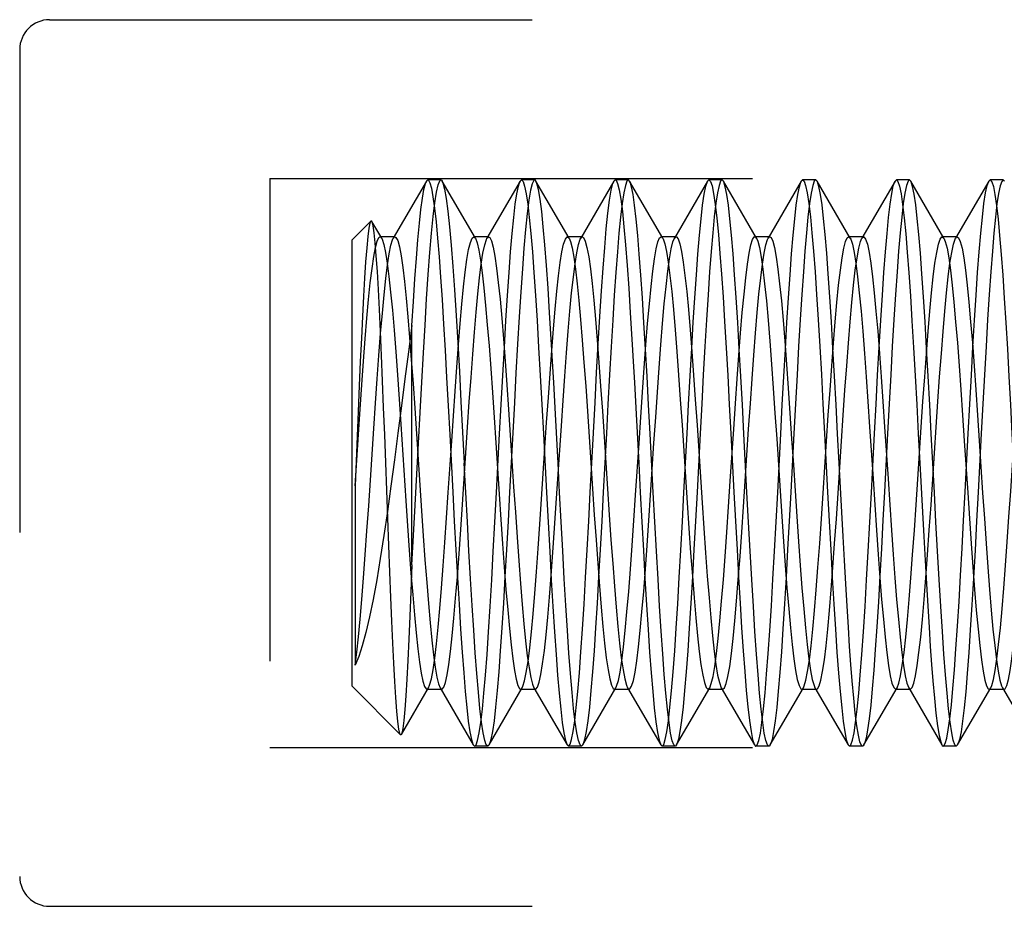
# Model space of a CAD drawing. Header units: inches. Extents: x 0 to 29.3, y 0 to 19.
# Tile 4 of 67: x 4.103 to 4.431, y 2.945 to 3.241. Entities that reach past the tile are written whole.
import ezdxf

# ---------------------------------------------------------------- set-up
doc = ezdxf.new("R2010")
doc.units = ezdxf.units.IN
doc.header["$LTSCALE"] = 1.612069
doc.header["$MEASUREMENT"] = 0
doc.linetypes.add('HIDDEN', pattern=[0.2, 0.1, -0.1])
doc.layers.add('02___PRT_ALL_AXES', color=7, linetype='CONTINUOUS')
doc.layers.add('DEFAULT_2', color=8, linetype='HIDDEN')

msp = doc.modelspace()

# ---------------------------------------------------------------- linework, layer by layer
at = {"layer": '02___PRT_ALL_AXES', "color": 8, "linetype": 'HIDDEN'}
for p, q in [((4.24328, 3.18773), (4.23892, 3.18773)), ((4.27458, 3.18773), (4.27022, 3.18773)), ((4.30588, 3.18773), (4.30152, 3.18773)), ((4.33718, 3.18773), (4.33282, 3.18773)), ((4.36848, 3.18773), (4.36412, 3.18773)), ((4.39978, 3.18773), (4.39542, 3.18773)), ((4.43108, 3.18773), (4.42672, 3.18773)), ((4.25893, 2.99873), (4.25457, 2.99873)), ((4.29023, 2.99873), (4.28587, 2.99873)), ((4.32153, 2.99873), (4.31717, 2.99873)), ((4.35283, 2.99873), (4.34847, 2.99873)), ((4.38413, 2.99873), (4.37977, 2.99873)), ((4.41543, 2.99873), (4.41107, 2.99873))]:
    msp.add_line(p, q, dxfattribs=at)
at = {"layer": 'DEFAULT_2', "color": 8, "linetype": 'HIDDEN'}
for p, q in [((4.11262, 3.24123), (4.51062, 3.24123)), ((4.10262, 3.23123), (4.10262, 2.95523)), ((4.18612, 3.18823), (4.62612, 3.18823)), ((4.18612, 3.18823), (4.18612, 2.99823)), ((4.23847, 3.18734), (4.22739, 3.16825)), ((4.25482, 3.16825), (4.24374, 3.18734)), ((4.26977, 3.18734), (4.25869, 3.16825)), ((4.26977, 3.18734), (4.27022, 3.18773)), ((4.28612, 3.16825), (4.27504, 3.18734)), ((4.30107, 3.18734), (4.28999, 3.16825)), ((4.31742, 3.16825), (4.30634, 3.18734)), ((4.33237, 3.18734), (4.32129, 3.16825)), ((4.33237, 3.18734), (4.33282, 3.18773)), ((4.34872, 3.16825), (4.33764, 3.18734)), ((4.36367, 3.18734), (4.35259, 3.16825)), ((4.36894, 3.18734), (4.36848, 3.18773)), ((4.38002, 3.16825), (4.36894, 3.18734)), ((4.39497, 3.18734), (4.38389, 3.16825)), ((4.39497, 3.18734), (4.39542, 3.18773)), ((4.40024, 3.18734), (4.39978, 3.18773)), ((4.41132, 3.16825), (4.40024, 3.18734)), ((4.42627, 3.18734), (4.41519, 3.16825)), ((4.42627, 3.18734), (4.42672, 3.18773)), ((4.43154, 3.18734), (4.43108, 3.18773)), ((4.21362, 3.16773), (4.2199, 3.17402)), ((4.22352, 3.16825), (4.22024, 3.1739)), ((4.21362, 3.01873), (4.21362, 3.16773)), ((4.22795, 3.16873), (4.22295, 3.16873)), ((4.25925, 3.16873), (4.25425, 3.16873)), ((4.25425, 3.16873), (4.25482, 3.16825)), ((4.29055, 3.16873), (4.28555, 3.16873)), ((4.32185, 3.16873), (4.31685, 3.16873)), ((4.35315, 3.16873), (4.34815, 3.16873)), ((4.38445, 3.16873), (4.37945, 3.16873)), ((4.41575, 3.16873), (4.41075, 3.16873)), ((4.23362, 3.05919), (4.23362, 3.13911)), ((4.28097, 3.12013), (4.28068, 3.12531)), ((4.30762, 3.12531), (4.30791, 3.12013)), ((4.28154, 3.10951), (4.28097, 3.12013)), ((4.30791, 3.12013), (4.30848, 3.10951)), ((4.21566, 3.11045), (4.21462, 3.08559)), ((4.28241, 3.09323), (4.28154, 3.10951)), ((4.30848, 3.10951), (4.30935, 3.09323)), ((4.22991, 3.10624), (4.23161, 3.08061)), ((4.32384, 3.10592), (4.32556, 3.07992)), ((4.32884, 3.10592), (4.33056, 3.07992)), ((4.22554, 3.07478), (4.22452, 3.10259)), ((4.37718, 3.07682), (4.37631, 3.09323)), ((4.40325, 3.09323), (4.40412, 3.07682)), ((4.21462, 3.08559), (4.21462, 3.02577)), ((4.21362, 3.01873), (4.22982, 3.00253)), ((4.23012, 3.00264), (4.23917, 3.01822)), ((4.2386, 3.01773), (4.2436, 3.01773)), ((4.24304, 3.01822), (4.25412, 2.99913)), ((4.25939, 2.99913), (4.27047, 3.01822)), ((4.2699, 3.01773), (4.2749, 3.01773)), ((4.27434, 3.01822), (4.28542, 2.99913)), ((4.29069, 2.99913), (4.30177, 3.01822)), ((4.3012, 3.01773), (4.3062, 3.01773)), ((4.30564, 3.01822), (4.31672, 2.99913)), ((4.32199, 2.99913), (4.33307, 3.01822)), ((4.3325, 3.01773), (4.33307, 3.01822)), ((4.3325, 3.01773), (4.3375, 3.01773)), ((4.33694, 3.01822), (4.3375, 3.01773)), ((4.33694, 3.01822), (4.34802, 2.99913)), ((4.35329, 2.99913), (4.36437, 3.01822)), ((4.3638, 3.01773), (4.3688, 3.01773)), ((4.36824, 3.01822), (4.37932, 2.99913)), ((4.38459, 2.99913), (4.39567, 3.01822)), ((4.3951, 3.01773), (4.39567, 3.01822)), ((4.3951, 3.01773), (4.4001, 3.01773)), ((4.39954, 3.01822), (4.4001, 3.01773)), ((4.39954, 3.01822), (4.41062, 2.99913)), ((4.41589, 2.99913), (4.42697, 3.01822)), ((4.4264, 3.01773), (4.4314, 3.01773)), ((4.43084, 3.01822), (4.44192, 2.99913)), ((4.25412, 2.99913), (4.25457, 2.99873)), ((4.25939, 2.99913), (4.25893, 2.99873)), ((4.28542, 2.99913), (4.28587, 2.99873)), ((4.29069, 2.99913), (4.29023, 2.99873)), ((4.31672, 2.99913), (4.31717, 2.99873)), ((4.37932, 2.99913), (4.37977, 2.99873)), ((4.41589, 2.99913), (4.41543, 2.99873)), ((4.18612, 2.99823), (4.62612, 2.99823)), ((4.11262, 2.94523), (4.51062, 2.94523))]:
    msp.add_line(p, q, dxfattribs=at)
for points in [[(4.23362, 3.13911), (4.23412, 3.14717), (4.23462, 3.15468), (4.23512, 3.16157), (4.23562, 3.16777), (4.23613, 3.17325), (4.23663, 3.17791), (4.23713, 3.1817), (4.23763, 3.18459), (4.23813, 3.18654), (4.23847, 3.18734)], [(4.23581, 3.09985), (4.23635, 3.11013), (4.2369, 3.12021), (4.23745, 3.12997), (4.23799, 3.13928), (4.23854, 3.14803), (4.23909, 3.15613), (4.23963, 3.16348), (4.24018, 3.16998), (4.24072, 3.17555), (4.24127, 3.18014), (4.24182, 3.18368), (4.24236, 3.18613), (4.24291, 3.18747), (4.24328, 3.18773)], [(4.23847, 3.18734), (4.23863, 3.18757), (4.23892, 3.18773)], [(4.23892, 3.18773), (4.23912, 3.18766), (4.23963, 3.18679), (4.24014, 3.18494), (4.24065, 3.18212), (4.24116, 3.17835), (4.24167, 3.1737), (4.24218, 3.16828), (4.24268, 3.16212), (4.24318, 3.1553), (4.24368, 3.14782), (4.24419, 3.13963), (4.2447, 3.13089), (4.24522, 3.12173), (4.24573, 3.11229), (4.24624, 3.10277), (4.24726, 3.0835)], [(4.24328, 3.18773), (4.24346, 3.18768), (4.24374, 3.18734)], [(4.24374, 3.18734), (4.244, 3.18675), (4.24455, 3.18469), (4.2451, 3.18154), (4.24564, 3.17732), (4.24619, 3.17209), (4.24674, 3.16592), (4.24728, 3.15887), (4.24783, 3.15103), (4.24838, 3.1425), (4.24892, 3.13338), (4.24947, 3.12377), (4.25001, 3.1138), (4.25056, 3.10358), (4.25111, 3.09323)], [(4.26291, 3.10302), (4.26343, 3.11279), (4.26396, 3.12246), (4.26449, 3.13185), (4.26502, 3.14079), (4.26555, 3.14916), (4.26607, 3.1568), (4.26659, 3.16371), (4.26711, 3.16985), (4.26762, 3.17517), (4.26814, 3.17961), (4.26866, 3.18313), (4.26918, 3.18569), (4.2697, 3.18723), (4.26977, 3.18734)], [(4.27458, 3.18773), (4.27431, 3.18759), (4.27377, 3.18648), (4.27323, 3.18427), (4.27268, 3.18094), (4.27213, 3.17656), (4.27159, 3.17121), (4.27105, 3.16499), (4.27052, 3.15806), (4.26999, 3.15042), (4.26946, 3.14199), (4.26892, 3.13293), (4.26837, 3.12334), (4.26783, 3.1134), (4.26729, 3.10334), (4.26624, 3.08346)], [(4.27022, 3.18773), (4.27074, 3.18722), (4.27126, 3.18568), (4.27178, 3.18312), (4.2723, 3.1796), (4.27282, 3.17516), (4.27334, 3.16984), (4.27385, 3.16369), (4.27437, 3.15679), (4.27489, 3.14915), (4.27542, 3.14078), (4.27595, 3.13184), (4.27648, 3.12245), (4.27701, 3.11278), (4.27753, 3.10302), (4.27857, 3.08335)], [(4.27504, 3.18734), (4.27484, 3.18761), (4.27458, 3.18773)], [(4.28068, 3.12531), (4.28015, 3.13458), (4.27962, 3.14338), (4.27909, 3.15162), (4.27856, 3.1592), (4.27803, 3.16602), (4.2775, 3.17203), (4.27696, 3.17719), (4.27642, 3.18136), (4.27589, 3.18449), (4.27536, 3.18658), (4.27504, 3.18734)], [(4.2937, 3.09323), (4.29423, 3.10336), (4.29477, 3.11345), (4.29532, 3.12343), (4.29586, 3.13307), (4.29641, 3.14219), (4.29695, 3.15067), (4.29748, 3.15832), (4.29801, 3.16522), (4.29855, 3.17137), (4.29909, 3.17666), (4.29963, 3.181), (4.30017, 3.1843), (4.30071, 3.1865), (4.30107, 3.18734)], [(4.30588, 3.18773), (4.30543, 3.18734), (4.3049, 3.1859), (4.30437, 3.18341), (4.30384, 3.17987), (4.3033, 3.17535), (4.30277, 3.16993), (4.30225, 3.1637), (4.30173, 3.15682), (4.30122, 3.14924), (4.30069, 3.14093), (4.30016, 3.13202), (4.29963, 3.12262), (4.2991, 3.11291), (4.29858, 3.10309), (4.29754, 3.08346)], [(4.30107, 3.18734), (4.30125, 3.18759), (4.30152, 3.18773)], [(4.30152, 3.18773), (4.30178, 3.18761), (4.30231, 3.18656), (4.30283, 3.18447), (4.30336, 3.18134), (4.3039, 3.17718), (4.30443, 3.17204), (4.30497, 3.16604), (4.3055, 3.15922), (4.30603, 3.15164), (4.30656, 3.14339), (4.30709, 3.13458), (4.30762, 3.12531)], [(4.30634, 3.18734), (4.30594, 3.18773), (4.30588, 3.18773)], [(4.31423, 3.08338), (4.31319, 3.10299), (4.31268, 3.11265), (4.31216, 3.12208), (4.31165, 3.13123), (4.31113, 3.14003), (4.31061, 3.14833), (4.31009, 3.15597), (4.30957, 3.16295), (4.30905, 3.16922), (4.30853, 3.17468), (4.30801, 3.17926), (4.30749, 3.18288), (4.30697, 3.18549), (4.30646, 3.18711), (4.30634, 3.18734)], [(4.32551, 3.10304), (4.32603, 3.11275), (4.32655, 3.1223), (4.32707, 3.13152), (4.32759, 3.14024), (4.3281, 3.14843), (4.32862, 3.15602), (4.32913, 3.16298), (4.32965, 3.16927), (4.33018, 3.17476), (4.33071, 3.17937), (4.33124, 3.18301), (4.33177, 3.18562), (4.33229, 3.1872), (4.33237, 3.18734)], [(4.33718, 3.18773), (4.33673, 3.18734), (4.3362, 3.18592), (4.33567, 3.18344), (4.33514, 3.17993), (4.33461, 3.17543), (4.33409, 3.17007), (4.33356, 3.16389), (4.33305, 3.15701), (4.33253, 3.14942), (4.332, 3.14107), (4.33147, 3.13211), (4.33094, 3.12268), (4.3304, 3.11294), (4.32988, 3.1031), (4.32884, 3.0835)], [(4.33282, 3.18773), (4.33332, 3.18726), (4.33385, 3.18575), (4.33438, 3.18317), (4.33491, 3.17956), (4.33544, 3.17497), (4.33597, 3.1695), (4.33649, 3.16322), (4.33701, 3.15631), (4.33752, 3.14874), (4.33804, 3.14052), (4.33856, 3.13173), (4.33908, 3.12244), (4.33961, 3.11282), (4.34013, 3.10306)], [(4.33764, 3.18734), (4.33725, 3.18773), (4.33718, 3.18773)], [(4.34553, 3.08336), (4.34449, 3.10296), (4.34398, 3.11262), (4.34346, 3.12209), (4.34294, 3.13128), (4.34242, 3.14013), (4.3419, 3.14845), (4.34138, 3.1561), (4.34087, 3.16306), (4.34035, 3.16931), (4.33983, 3.17473), (4.33931, 3.17927), (4.33879, 3.18286), (4.33827, 3.18547), (4.33776, 3.1871), (4.33764, 3.18734)], [(4.35681, 3.103), (4.35733, 3.11266), (4.35784, 3.12212), (4.35836, 3.13128), (4.35888, 3.1401), (4.3594, 3.14841), (4.35992, 3.15607), (4.36044, 3.16304), (4.36096, 3.1693), (4.36148, 3.17473), (4.362, 3.17928), (4.36252, 3.18288), (4.36303, 3.18549), (4.36355, 3.18711), (4.36367, 3.18734)], [(4.36848, 3.18773), (4.36801, 3.18731), (4.36749, 3.18585), (4.36696, 3.18335), (4.36643, 3.17983), (4.3659, 3.17536), (4.36538, 3.17005), (4.36487, 3.16393), (4.36435, 3.15707), (4.36383, 3.14947), (4.3633, 3.14111), (4.36277, 3.13214), (4.36224, 3.12271), (4.3617, 3.11296), (4.36118, 3.10311), (4.36014, 3.08351)], [(4.36367, 3.18734), (4.36406, 3.18773), (4.36412, 3.18773)], [(4.36412, 3.18773), (4.36458, 3.18733), (4.3651, 3.1859), (4.36563, 3.18342), (4.36616, 3.17991), (4.36669, 3.17543), (4.36721, 3.1701), (4.36773, 3.16396), (4.36825, 3.15709), (4.36877, 3.1495), (4.3693, 3.14114), (4.36983, 3.13217), (4.37037, 3.12273), (4.3709, 3.11298), (4.37142, 3.10312)], [(4.37631, 3.09323), (4.37579, 3.10295), (4.37528, 3.11264), (4.37476, 3.12221), (4.37423, 3.13149), (4.3737, 3.14039), (4.37318, 3.14873), (4.37266, 3.15638), (4.37215, 3.16332), (4.37163, 3.16952), (4.37111, 3.1749), (4.37059, 3.17938), (4.37008, 3.18293), (4.36956, 3.18553), (4.36904, 3.18714), (4.36894, 3.18734)], [(4.38811, 3.10304), (4.38864, 3.11283), (4.38917, 3.12253), (4.3897, 3.13193), (4.39023, 3.14089), (4.39076, 3.14926), (4.39128, 3.15689), (4.3918, 3.16379), (4.39231, 3.16991), (4.39283, 3.17522), (4.39335, 3.17966), (4.39387, 3.18318), (4.39439, 3.18572), (4.39491, 3.18724), (4.39497, 3.18734)], [(4.39978, 3.18773), (4.39931, 3.18731), (4.39878, 3.18585), (4.39826, 3.18334), (4.39773, 3.17983), (4.3972, 3.17535), (4.39668, 3.17005), (4.39617, 3.16393), (4.39565, 3.15707), (4.39513, 3.14947), (4.3946, 3.14111), (4.39407, 3.13215), (4.39354, 3.12271), (4.393, 3.11296), (4.39248, 3.10311), (4.39145, 3.08366)], [(4.39542, 3.18773), (4.39595, 3.18721), (4.39647, 3.18565), (4.39699, 3.18308), (4.39751, 3.17955), (4.39803, 3.1751), (4.39854, 3.16977), (4.39906, 3.16361), (4.39958, 3.15669), (4.4001, 3.14905), (4.40063, 3.14069), (4.40116, 3.13175), (4.40168, 3.12239), (4.40221, 3.11275), (4.40273, 3.103), (4.40325, 3.09323)], [(4.40813, 3.08336), (4.40709, 3.10296), (4.40658, 3.11265), (4.40605, 3.12222), (4.40553, 3.13151), (4.405, 3.14041), (4.40448, 3.14875), (4.40396, 3.1564), (4.40344, 3.16333), (4.40293, 3.16954), (4.40241, 3.17491), (4.40189, 3.17939), (4.40138, 3.18294), (4.40086, 3.18554), (4.40034, 3.18714), (4.40024, 3.18734)], [(4.41839, 3.08361), (4.41942, 3.10309), (4.41994, 3.11291), (4.42047, 3.12261), (4.421, 3.13201), (4.42153, 3.14092), (4.42206, 3.14924), (4.42257, 3.15681), (4.42309, 3.1637), (4.42361, 3.16992), (4.42414, 3.17533), (4.42467, 3.17986), (4.42521, 3.1834), (4.42574, 3.18589), (4.42627, 3.18734)], [(4.43108, 3.18773), (4.43059, 3.18727), (4.43007, 3.18577), (4.42954, 3.18325), (4.42902, 3.17974), (4.4285, 3.17529), (4.42798, 3.17001), (4.42747, 3.16392), (4.42695, 3.15706), (4.42643, 3.14946), (4.4259, 3.1411), (4.42537, 3.13214), (4.42484, 3.1227), (4.4243, 3.11296), (4.42378, 3.10311), (4.42274, 3.0835)], [(4.42672, 3.18773), (4.42678, 3.18773), (4.42729, 3.18712), (4.42781, 3.1855), (4.42833, 3.18288), (4.42885, 3.17924), (4.42937, 3.17464), (4.4299, 3.16917), (4.43042, 3.16288), (4.43093, 3.1559), (4.43145, 3.14827), (4.43196, 3.14004), (4.43248, 3.13131), (4.433, 3.12216), (4.43351, 3.11269), (4.43403, 3.10301), (4.43507, 3.08341)], [(4.2199, 3.17402), (4.2196, 3.17334), (4.21924, 3.17161), (4.21888, 3.16885), (4.21852, 3.1651), (4.21815, 3.16045), (4.21779, 3.15499), (4.21744, 3.14888), (4.21709, 3.14217), (4.21673, 3.13491), (4.21638, 3.12716), (4.21602, 3.11895), (4.21566, 3.11045)], [(4.22024, 3.1739), (4.21995, 3.17405), (4.2199, 3.17402)], [(4.22452, 3.10259), (4.22417, 3.11177), (4.22382, 3.12068), (4.22347, 3.12918), (4.22313, 3.13713), (4.22278, 3.14449), (4.22243, 3.15119), (4.22208, 3.15717), (4.22173, 3.1624), (4.22137, 3.16674), (4.22101, 3.17012), (4.22066, 3.17247), (4.2203, 3.17377), (4.22024, 3.1739)], [(4.21462, 3.08559), (4.21575, 3.10272), (4.21632, 3.11116), (4.21689, 3.11936), (4.21745, 3.12723), (4.21802, 3.13466), (4.21859, 3.14155), (4.21915, 3.14782), (4.21972, 3.15339), (4.22029, 3.15818), (4.22085, 3.16213), (4.22142, 3.16519), (4.22198, 3.16732), (4.22255, 3.16849), (4.22295, 3.16873)], [(4.21975, 3.0875), (4.22089, 3.10472), (4.22146, 3.11316), (4.22203, 3.12134), (4.2226, 3.12915), (4.22317, 3.1365), (4.22374, 3.14327), (4.22431, 3.1494), (4.22488, 3.15479), (4.22544, 3.15937), (4.22601, 3.1631), (4.22658, 3.16591), (4.22715, 3.16777), (4.22739, 3.16825)], [(4.22295, 3.16873), (4.22312, 3.16869), (4.22352, 3.16825)], [(4.22352, 3.16825), (4.22368, 3.16792), (4.22425, 3.16618), (4.22482, 3.16351), (4.22538, 3.15992), (4.22595, 3.15547), (4.22652, 3.15022), (4.22708, 3.14424), (4.22765, 3.13759), (4.22822, 3.13037), (4.22878, 3.12267), (4.22935, 3.1146), (4.22991, 3.10624)], [(4.22739, 3.16825), (4.22772, 3.16866), (4.22795, 3.16873)], [(4.22795, 3.16873), (4.22829, 3.16856), (4.22886, 3.16748), (4.22943, 3.16542), (4.23, 3.16243), (4.23057, 3.15853), (4.23114, 3.15378), (4.23171, 3.14824), (4.23228, 3.14198), (4.23285, 3.13508), (4.23342, 3.12764), (4.23399, 3.11974), (4.23456, 3.1115), (4.23513, 3.10302), (4.2357, 3.09442), (4.23627, 3.0858), (4.23684, 3.07727), (4.23741, 3.06896), (4.23798, 3.06096), (4.23855, 3.05338), (4.23912, 3.04632), (4.23969, 3.03988), (4.24026, 3.03413), (4.24083, 3.02916), (4.2414, 3.02502), (4.24196, 3.02177), (4.24253, 3.01946), (4.24304, 3.01822)], [(4.24691, 3.10049), (4.24747, 3.10897), (4.24804, 3.11725), (4.24861, 3.12521), (4.24917, 3.13276), (4.24974, 3.13981), (4.2503, 3.14625), (4.25087, 3.15201), (4.25144, 3.157), (4.252, 3.16118), (4.25257, 3.16447), (4.25314, 3.16685), (4.2537, 3.16828), (4.25425, 3.16873)], [(4.25222, 3.10519), (4.25279, 3.11361), (4.25336, 3.12178), (4.25393, 3.12957), (4.2545, 3.13688), (4.25507, 3.14362), (4.25564, 3.14971), (4.25621, 3.15506), (4.25678, 3.1596), (4.25735, 3.16327), (4.25792, 3.16603), (4.25848, 3.16784), (4.25869, 3.16825)], [(4.25482, 3.16825), (4.2554, 3.16673), (4.25597, 3.1643), (4.25654, 3.16094), (4.2571, 3.15672), (4.25767, 3.15167), (4.25823, 3.14587), (4.2588, 3.13939), (4.25937, 3.13231), (4.25993, 3.12473), (4.2605, 3.11674), (4.26107, 3.10845), (4.26163, 3.09996), (4.26277, 3.08283)], [(4.25869, 3.16825), (4.25905, 3.16868), (4.25925, 3.16873)], [(4.25925, 3.16873), (4.25962, 3.16852), (4.26019, 3.16739), (4.26076, 3.16528), (4.26133, 3.16224), (4.2619, 3.15829), (4.26247, 3.1535), (4.26304, 3.14791), (4.26361, 3.14162), (4.26418, 3.13469), (4.26475, 3.12722), (4.26532, 3.1193), (4.26589, 3.11105), (4.26646, 3.10256), (4.26703, 3.09395), (4.2676, 3.08533), (4.26817, 3.07681), (4.26874, 3.06851), (4.26931, 3.06053), (4.26988, 3.05298), (4.27045, 3.04596), (4.27102, 3.03955), (4.27159, 3.03384), (4.27216, 3.02891), (4.27273, 3.02482), (4.2733, 3.02162), (4.27387, 3.01936), (4.27434, 3.01822)], [(4.27806, 3.09825), (4.27862, 3.10677), (4.27919, 3.11511), (4.27976, 3.12317), (4.28032, 3.13084), (4.28089, 3.13802), (4.28146, 3.14463), (4.28202, 3.15057), (4.28259, 3.15577), (4.28316, 3.16017), (4.28372, 3.1637), (4.28429, 3.16632), (4.28486, 3.168), (4.28542, 3.16871), (4.28555, 3.16873)], [(4.28355, 3.10565), (4.28412, 3.11407), (4.28469, 3.12221), (4.28526, 3.12998), (4.28583, 3.13726), (4.2864, 3.14397), (4.28697, 3.15002), (4.28754, 3.15533), (4.28811, 3.15982), (4.28868, 3.16345), (4.28925, 3.16616), (4.28982, 3.16791), (4.28999, 3.16825)], [(4.28555, 3.16873), (4.28599, 3.16845), (4.28612, 3.16825)], [(4.28612, 3.16825), (4.28655, 3.16721), (4.28712, 3.16502), (4.28769, 3.1619), (4.28825, 3.1579), (4.28882, 3.15306), (4.28939, 3.14745), (4.28995, 3.14114), (4.29052, 3.13421), (4.29109, 3.12675), (4.29165, 3.11886)], [(4.28999, 3.16825), (4.29039, 3.16869), (4.29055, 3.16873)], [(4.29055, 3.16873), (4.29096, 3.16849), (4.29152, 3.1673), (4.29209, 3.16514), (4.29266, 3.16205), (4.29323, 3.15805), (4.2938, 3.15321), (4.29437, 3.14759), (4.29494, 3.14125), (4.29551, 3.13429), (4.29608, 3.1268), (4.29665, 3.11886)], [(4.30947, 3.09991), (4.31004, 3.10852), (4.31062, 3.11693), (4.31119, 3.12503), (4.31177, 3.1327), (4.31234, 3.13985), (4.31292, 3.14637), (4.31349, 3.15219), (4.31407, 3.15723), (4.31464, 3.16142), (4.31522, 3.1647), (4.31579, 3.16703), (4.31636, 3.16837), (4.31685, 3.16873)], [(4.31447, 3.09991), (4.31504, 3.10852), (4.31562, 3.11693), (4.31619, 3.12503), (4.31677, 3.1327), (4.31734, 3.13985), (4.31792, 3.14637), (4.31849, 3.15219), (4.31907, 3.15723), (4.31964, 3.16142), (4.32022, 3.1647), (4.32079, 3.16703), (4.32129, 3.16825)], [(4.31685, 3.16873), (4.31694, 3.16872), (4.31742, 3.16825)], [(4.31742, 3.16825), (4.31751, 3.16807), (4.31809, 3.16642), (4.31866, 3.1638), (4.31924, 3.16024), (4.31981, 3.15579), (4.32039, 3.1505), (4.32096, 3.14446), (4.32154, 3.13773), (4.32211, 3.13042), (4.32269, 3.12261), (4.32326, 3.1144), (4.32384, 3.10592)], [(4.32129, 3.16825), (4.32136, 3.16837), (4.32185, 3.16873)], [(4.32185, 3.16873), (4.32194, 3.16872), (4.32251, 3.16807), (4.32309, 3.16642), (4.32366, 3.1638), (4.32424, 3.16024), (4.32481, 3.15579), (4.32539, 3.1505), (4.32596, 3.14446), (4.32654, 3.13773), (4.32711, 3.13042), (4.32769, 3.12261), (4.32826, 3.1144), (4.32884, 3.10592)], [(4.33993, 3.08719), (4.34108, 3.10456), (4.34165, 3.11308), (4.34223, 3.12133), (4.3428, 3.12921), (4.34338, 3.13662), (4.34395, 3.14344), (4.34453, 3.1496), (4.3451, 3.15501), (4.34567, 3.15959), (4.34625, 3.1633), (4.34682, 3.16607), (4.3474, 3.16787), (4.34797, 3.16869), (4.34815, 3.16873)], [(4.34493, 3.08719), (4.34608, 3.10456), (4.34665, 3.11308), (4.34723, 3.12133), (4.3478, 3.12921), (4.34838, 3.13662), (4.34895, 3.14344), (4.34953, 3.1496), (4.3501, 3.15501), (4.35067, 3.15959), (4.35125, 3.1633), (4.35182, 3.16607), (4.3524, 3.16787), (4.35259, 3.16825)], [(4.34815, 3.16873), (4.34855, 3.1685), (4.34872, 3.16825)], [(4.34872, 3.16825), (4.34912, 3.1673), (4.3497, 3.16513), (4.35027, 3.162), (4.35085, 3.15795), (4.35142, 3.15304), (4.352, 3.14734), (4.35257, 3.14092), (4.35315, 3.13387), (4.35372, 3.12627), (4.3543, 3.11824), (4.35487, 3.10987), (4.35544, 3.10128), (4.35602, 3.09259), (4.35659, 3.0839), (4.35717, 3.07534), (4.35774, 3.06701), (4.35832, 3.05904), (4.35889, 3.05152), (4.35947, 3.04455), (4.36004, 3.03823), (4.36062, 3.03264), (4.36119, 3.02786), (4.36177, 3.02395), (4.36234, 3.02096), (4.36292, 3.01892), (4.36349, 3.01788), (4.3638, 3.01773)], [(4.35259, 3.16825), (4.35297, 3.16869), (4.35315, 3.16873)], [(4.35315, 3.16873), (4.35355, 3.1685), (4.35412, 3.1673), (4.3547, 3.16513), (4.35527, 3.162), (4.35585, 3.15795), (4.35642, 3.15304), (4.357, 3.14734), (4.35757, 3.14092), (4.35815, 3.13387), (4.35872, 3.12627), (4.3593, 3.11824), (4.35987, 3.10987), (4.36044, 3.10128), (4.36102, 3.09259), (4.36159, 3.0839), (4.36217, 3.07534), (4.36274, 3.06701), (4.36332, 3.05904), (4.36389, 3.05152), (4.36447, 3.04455), (4.36504, 3.03823), (4.36562, 3.03264), (4.36619, 3.02786), (4.36677, 3.02395), (4.36734, 3.02096), (4.36792, 3.01892), (4.36824, 3.01822)], [(4.37211, 3.10057), (4.37269, 3.10917), (4.37326, 3.11756), (4.37384, 3.12563), (4.37441, 3.13326), (4.37499, 3.14036), (4.37556, 3.14684), (4.37613, 3.1526), (4.37671, 3.15758), (4.37728, 3.1617), (4.37786, 3.16491), (4.37843, 3.16716), (4.37901, 3.16844), (4.37945, 3.16873)], [(4.37711, 3.10057), (4.37769, 3.10917), (4.37826, 3.11756), (4.37884, 3.12563), (4.37941, 3.13326), (4.37999, 3.14036), (4.38056, 3.14684), (4.38113, 3.1526), (4.38171, 3.15758), (4.38228, 3.1617), (4.38286, 3.16491), (4.38343, 3.16716), (4.38389, 3.16825)], [(4.37945, 3.16873), (4.37958, 3.16871), (4.38002, 3.16825)], [(4.38002, 3.16825), (4.38016, 3.16798), (4.38073, 3.16625), (4.38131, 3.16356), (4.38188, 3.15993), (4.38246, 3.15541), (4.38303, 3.15007), (4.38361, 3.14397), (4.38418, 3.1372), (4.38476, 3.12984), (4.38533, 3.122), (4.3859, 3.11377), (4.38648, 3.10527)], [(4.38389, 3.16825), (4.38401, 3.16844), (4.38445, 3.16873)], [(4.38445, 3.16873), (4.38458, 3.16871), (4.38516, 3.16798), (4.38573, 3.16625), (4.38631, 3.16356), (4.38688, 3.15993), (4.38746, 3.15541), (4.38803, 3.15007), (4.38861, 3.14397), (4.38918, 3.1372), (4.38976, 3.12984), (4.39033, 3.122), (4.3909, 3.11377), (4.39148, 3.10527)], [(4.40257, 3.08785), (4.40372, 3.10522), (4.4043, 3.11372), (4.40487, 3.12195), (4.40544, 3.12979), (4.40602, 3.13716), (4.40659, 3.14393), (4.40717, 3.15004), (4.40774, 3.15538), (4.40832, 3.15991), (4.40889, 3.16354), (4.40947, 3.16624), (4.41004, 3.16797), (4.41062, 3.16871), (4.41075, 3.16873)], [(4.40757, 3.08785), (4.40872, 3.10522), (4.4093, 3.11372), (4.40987, 3.12195), (4.41044, 3.12979), (4.41102, 3.13716), (4.41159, 3.14393), (4.41217, 3.15004), (4.41274, 3.15538), (4.41332, 3.15991), (4.41389, 3.16354), (4.41447, 3.16624), (4.41504, 3.16797), (4.41519, 3.16825)], [(4.41075, 3.16873), (4.41119, 3.16844), (4.41132, 3.16825)], [(4.41132, 3.16825), (4.41177, 3.16717), (4.41234, 3.16492), (4.41292, 3.16172), (4.41349, 3.15761), (4.41407, 3.15264), (4.41464, 3.14688), (4.41522, 3.14041), (4.41579, 3.13331), (4.41636, 3.12567), (4.41694, 3.11761), (4.41751, 3.10922), (4.41809, 3.10062), (4.41924, 3.08324)], [(4.41519, 3.16825), (4.41562, 3.16871), (4.41575, 3.16873)], [(4.41575, 3.16873), (4.41619, 3.16844), (4.41677, 3.16717), (4.41734, 3.16492), (4.41792, 3.16172), (4.41849, 3.15761), (4.41907, 3.15264), (4.41964, 3.14688), (4.42022, 3.14041), (4.42079, 3.13331), (4.42136, 3.12567), (4.42194, 3.11761), (4.42251, 3.10922), (4.42309, 3.10062), (4.42424, 3.08324)], [(4.23362, 3.13911), (4.23246, 3.13031), (4.2313, 3.12133), (4.23013, 3.11227), (4.22896, 3.10322), (4.22779, 3.09428), (4.22661, 3.08554), (4.22543, 3.07708), (4.22424, 3.06899), (4.22305, 3.06134), (4.22186, 3.05423), (4.22066, 3.0477), (4.21946, 3.04183), (4.21826, 3.03666), (4.21705, 3.03224), (4.21584, 3.0286), (4.21462, 3.02577)], [(4.29165, 3.11886), (4.29223, 3.11051), (4.2928, 3.10194)], [(4.29665, 3.11886), (4.29723, 3.11051), (4.2978, 3.10194)], [(4.2436, 3.01773), (4.24367, 3.01774), (4.24424, 3.01836), (4.24481, 3.01996), (4.24538, 3.02251), (4.24595, 3.02599), (4.24652, 3.03034), (4.24709, 3.03552), (4.24766, 3.04145), (4.24823, 3.04806), (4.2488, 3.05525), (4.24937, 3.06295), (4.24994, 3.07104), (4.25051, 3.07941), (4.25222, 3.10519)], [(4.2749, 3.01773), (4.275, 3.01775), (4.27557, 3.01842), (4.27614, 3.02007), (4.27671, 3.02267), (4.27728, 3.0262), (4.27785, 3.0306), (4.27842, 3.03582), (4.27899, 3.04179), (4.27956, 3.04843), (4.28013, 3.05566), (4.2807, 3.06338), (4.28127, 3.07149), (4.28184, 3.07988), (4.28355, 3.10565)], [(4.38648, 3.10527), (4.38763, 3.0879), (4.3882, 3.07927), (4.38878, 3.07082), (4.38935, 3.06267), (4.38993, 3.05493), (4.3905, 3.04769), (4.39108, 3.04106), (4.39165, 3.03513)], [(4.39148, 3.10527), (4.39263, 3.0879), (4.3932, 3.07927), (4.39378, 3.07082), (4.39435, 3.06267), (4.39493, 3.05493), (4.3955, 3.04769), (4.39608, 3.04106), (4.39665, 3.03513)], [(4.25457, 2.99873), (4.25505, 2.99917), (4.25557, 3.00063), (4.2561, 3.00313), (4.25662, 3.00663), (4.25715, 3.01108), (4.25766, 3.01636), (4.25818, 3.02245), (4.2587, 3.02931), (4.25922, 3.03692), (4.25975, 3.04528), (4.26028, 3.05426), (4.26081, 3.06371), (4.26135, 3.07347), (4.26187, 3.08334), (4.26291, 3.10302)], [(4.2928, 3.10194), (4.29395, 3.08456), (4.29453, 3.07598), (4.2951, 3.06763), (4.29567, 3.05963), (4.29625, 3.05207), (4.29682, 3.04506), (4.2974, 3.03869), (4.29797, 3.03304), (4.29855, 3.02819), (4.29912, 3.02421), (4.2997, 3.02115), (4.30027, 3.01904), (4.30085, 3.01793), (4.3012, 3.01773)], [(4.2978, 3.10194), (4.29895, 3.08456), (4.29953, 3.07598), (4.3001, 3.06763), (4.30067, 3.05963), (4.30125, 3.05207), (4.30182, 3.04506), (4.3024, 3.03869), (4.30297, 3.03304), (4.30355, 3.02819), (4.30412, 3.02421), (4.3047, 3.02115), (4.30527, 3.01904), (4.30564, 3.01822)], [(4.31717, 2.99873), (4.31771, 2.99929), (4.31823, 3.00087), (4.31876, 3.00348), (4.31929, 3.00712), (4.31981, 3.01173), (4.32034, 3.01722), (4.32086, 3.02351), (4.32138, 3.03047), (4.32189, 3.03808), (4.32241, 3.04627), (4.32292, 3.05498), (4.32344, 3.06418), (4.32396, 3.07372), (4.32448, 3.08343), (4.32551, 3.10304)], [(4.34013, 3.10306), (4.34116, 3.08346), (4.34168, 3.07378), (4.3422, 3.06432), (4.34271, 3.05516), (4.34323, 3.04643), (4.34374, 3.0382), (4.34426, 3.03057), (4.34477, 3.02359), (4.34529, 3.01731), (4.34582, 3.01183), (4.34634, 3.00723), (4.34687, 3.0036), (4.34738, 3.00097), (4.3479, 2.99936), (4.34802, 2.99913)], [(4.34847, 2.99873), (4.34893, 2.99913), (4.34946, 3.00057), (4.34999, 3.00306), (4.35052, 3.0066), (4.35105, 3.01113), (4.35158, 3.01654), (4.3521, 3.02276), (4.35262, 3.02965), (4.35314, 3.03722), (4.35366, 3.04554), (4.35419, 3.05445), (4.35472, 3.06385), (4.35525, 3.07356), (4.35578, 3.08338), (4.35681, 3.103)], [(4.37142, 3.10312), (4.37246, 3.0835), (4.37298, 3.07381), (4.3735, 3.06425), (4.37402, 3.05497), (4.37455, 3.04608), (4.37507, 3.03772), (4.37559, 3.03007), (4.37611, 3.02312), (4.37663, 3.01692), (4.37715, 3.01155), (4.37766, 3.00707), (4.37818, 3.00352), (4.3787, 3.00092), (4.37922, 2.99932), (4.37932, 2.99913)], [(4.37977, 2.99873), (4.38025, 2.99917), (4.38078, 3.00065), (4.3813, 3.00315), (4.38182, 3.00665), (4.38235, 3.01109), (4.38286, 3.01637), (4.38338, 3.02245), (4.3839, 3.02931), (4.38442, 3.03692), (4.38495, 3.04529), (4.38548, 3.05426), (4.38601, 3.06371), (4.38655, 3.07347), (4.38707, 3.08334), (4.38811, 3.10304)], [(4.42697, 3.01822), (4.42728, 3.01892), (4.42786, 3.02094), (4.42843, 3.02393), (4.42901, 3.02783), (4.42958, 3.03261), (4.43016, 3.03819), (4.43073, 3.04451), (4.43131, 3.05147), (4.43188, 3.05899), (4.43246, 3.06696), (4.43303, 3.07529), (4.43361, 3.08385), (4.43476, 3.10123)], [(4.4314, 3.01773), (4.43171, 3.01788), (4.43228, 3.01892), (4.43286, 3.02094), (4.43343, 3.02393), (4.43401, 3.02783), (4.43458, 3.03261), (4.43516, 3.03819), (4.43573, 3.04451), (4.43631, 3.05147), (4.43688, 3.05899), (4.43746, 3.06696), (4.43803, 3.07529), (4.43861, 3.08385), (4.43976, 3.10123)], [(4.23362, 3.05919), (4.23417, 3.06904), (4.23471, 3.07919), (4.23581, 3.09985)], [(4.23917, 3.01822), (4.23954, 3.01908), (4.24011, 3.02117), (4.24068, 3.02418), (4.24124, 3.02809), (4.24181, 3.03285), (4.24238, 3.03838), (4.24294, 3.04462), (4.24351, 3.05148), (4.24407, 3.05889), (4.24464, 3.06674), (4.24521, 3.07493), (4.24577, 3.08336), (4.24691, 3.10049)], [(4.27047, 3.01822), (4.2707, 3.01869), (4.27126, 3.02053), (4.27183, 3.02331), (4.27239, 3.02699), (4.27296, 3.03153), (4.27353, 3.03686), (4.27409, 3.04292), (4.27466, 3.04963), (4.27523, 3.05691), (4.27579, 3.06465), (4.27636, 3.07276), (4.27693, 3.08114), (4.27806, 3.09825)], [(4.30177, 3.01822), (4.302, 3.01869), (4.30257, 3.02057), (4.30315, 3.02341), (4.30372, 3.02718), (4.3043, 3.03183), (4.30487, 3.0373), (4.30544, 3.04351), (4.30602, 3.05038), (4.30659, 3.05782), (4.30717, 3.06573), (4.30774, 3.074), (4.30832, 3.08254), (4.30947, 3.09991)], [(4.3062, 3.01773), (4.30642, 3.01781), (4.307, 3.01869), (4.30757, 3.02057), (4.30815, 3.02341), (4.30872, 3.02718), (4.3093, 3.03183), (4.30987, 3.0373), (4.31044, 3.04351), (4.31102, 3.05038), (4.31159, 3.05782), (4.31217, 3.06573), (4.31274, 3.074), (4.31332, 3.08254), (4.31447, 3.09991)], [(4.36437, 3.01822), (4.36464, 3.0188), (4.36522, 3.02075), (4.36579, 3.02367), (4.36636, 3.02751), (4.36694, 3.03222), (4.36751, 3.03774), (4.36809, 3.04401), (4.36866, 3.05092), (4.36924, 3.0584), (4.36981, 3.06634), (4.37039, 3.07464), (4.37096, 3.08319), (4.37211, 3.10057)], [(4.3688, 3.01773), (4.36907, 3.01784), (4.36964, 3.0188), (4.37022, 3.02075), (4.37079, 3.02367), (4.37136, 3.02751), (4.37194, 3.03222), (4.37251, 3.03774), (4.37309, 3.04401), (4.37366, 3.05092), (4.37424, 3.0584), (4.37481, 3.06634), (4.37539, 3.07464), (4.37596, 3.08319), (4.37711, 3.10057)], [(4.25893, 2.99873), (4.25846, 2.99915), (4.25794, 3.00061), (4.25741, 3.00313), (4.25687, 3.00669), (4.25634, 3.01124), (4.25581, 3.01668), (4.25529, 3.02293), (4.25477, 3.02982), (4.25426, 3.03738), (4.25373, 3.04567), (4.25321, 3.05453), (4.25268, 3.06389), (4.25215, 3.07357), (4.25163, 3.08338), (4.25111, 3.09323)], [(4.29023, 2.99873), (4.28977, 2.99915), (4.28924, 3.00061), (4.28871, 3.00312), (4.28818, 3.00668), (4.28764, 3.01123), (4.28711, 3.01666), (4.28659, 3.02291), (4.28607, 3.0298), (4.28556, 3.03736), (4.28504, 3.04565), (4.28451, 3.05452), (4.28398, 3.06389), (4.28345, 3.07357), (4.28293, 3.08338), (4.28241, 3.09323)], [(4.28587, 2.99873), (4.28643, 2.99933), (4.28695, 3.00093), (4.28747, 3.00354), (4.28798, 3.0071), (4.2885, 3.01159), (4.28902, 3.01697), (4.28954, 3.02319), (4.29006, 3.03015), (4.29057, 3.0378), (4.2911, 3.04615), (4.29162, 3.05503), (4.29215, 3.06428), (4.29266, 3.07381), (4.29318, 3.08349), (4.2937, 3.09323)], [(4.30935, 3.09323), (4.30987, 3.08341), (4.31039, 3.07363), (4.31091, 3.064), (4.31144, 3.05469), (4.31196, 3.04588), (4.31248, 3.03764), (4.31299, 3.03008), (4.31351, 3.02317), (4.31403, 3.01691), (4.31456, 3.01144), (4.31509, 3.00686), (4.31562, 3.00326), (4.31615, 3.0007), (4.31672, 2.99913)], [(4.21462, 3.02577), (4.21519, 3.03008), (4.21576, 3.03522), (4.21633, 3.04111), (4.2169, 3.04768), (4.21747, 3.05485), (4.21804, 3.06252), (4.21861, 3.07059), (4.21918, 3.07895), (4.21975, 3.0875)], [(4.33307, 3.01822), (4.33361, 3.01958), (4.33418, 3.02198), (4.33476, 3.02533), (4.33533, 3.02958), (4.3359, 3.03468), (4.33648, 3.04055), (4.33705, 3.04713), (4.33763, 3.05431), (4.3382, 3.06202), (4.33878, 3.07014), (4.33935, 3.07857), (4.33993, 3.08719)], [(4.3375, 3.01773), (4.33803, 3.01816), (4.33861, 3.01958), (4.33918, 3.02198), (4.33976, 3.02533), (4.34033, 3.02958), (4.3409, 3.03468), (4.34148, 3.04055), (4.34205, 3.04713), (4.34263, 3.05431), (4.3432, 3.06202), (4.34378, 3.07014), (4.34435, 3.07857), (4.34493, 3.08719)], [(4.39567, 3.01822), (4.39625, 3.01973), (4.39682, 3.0222), (4.3974, 3.02562), (4.39797, 3.02994), (4.39855, 3.0351), (4.39912, 3.04103), (4.3997, 3.04765), (4.40027, 3.05488), (4.40085, 3.06262), (4.40142, 3.07077), (4.402, 3.07922), (4.40257, 3.08785)], [(4.4001, 3.01773), (4.40067, 3.01823), (4.40125, 3.01973), (4.40182, 3.0222), (4.4024, 3.02562), (4.40297, 3.02994), (4.40355, 3.0351), (4.40412, 3.04103), (4.4047, 3.04765), (4.40527, 3.05488), (4.40585, 3.06262), (4.40642, 3.07077), (4.407, 3.07922), (4.40757, 3.08785)], [(4.24726, 3.0835), (4.24778, 3.07381), (4.2483, 3.06428), (4.24882, 3.05502), (4.24935, 3.04614), (4.24987, 3.03779), (4.25039, 3.03013), (4.25091, 3.02318), (4.25143, 3.01697), (4.25194, 3.01158), (4.25246, 3.00709), (4.25298, 3.00353), (4.2535, 3.00093), (4.25401, 2.99933), (4.25412, 2.99913)], [(4.26624, 3.08346), (4.26572, 3.07379), (4.26521, 3.06435), (4.26469, 3.0552), (4.26418, 3.04642), (4.26366, 3.03815), (4.26314, 3.03051), (4.26262, 3.02352), (4.2621, 3.01724), (4.26158, 3.01177), (4.26105, 3.00718), (4.26053, 3.00355), (4.26001, 3.00094), (4.2595, 2.99934), (4.25939, 2.99913)], [(4.26277, 3.08283), (4.26333, 3.07441), (4.2639, 3.06624), (4.26446, 3.05842), (4.26503, 3.05104), (4.2656, 3.04421), (4.26616, 3.03801), (4.26673, 3.03253), (4.2673, 3.02783), (4.26786, 3.02397), (4.26843, 3.02101), (4.269, 3.01898), (4.26956, 3.01791), (4.2699, 3.01773)], [(4.27857, 3.08335), (4.2791, 3.07348), (4.27963, 3.06372), (4.28016, 3.05426), (4.2807, 3.04529), (4.28123, 3.03692), (4.28175, 3.02932), (4.28226, 3.02245), (4.28278, 3.01636), (4.2833, 3.01108), (4.28382, 3.00663), (4.28435, 3.00313), (4.28487, 3.00063), (4.28542, 2.99913)], [(4.29754, 3.08346), (4.29703, 3.0738), (4.29651, 3.06435), (4.29599, 3.05521), (4.29548, 3.04643), (4.29496, 3.03815), (4.29444, 3.03051), (4.29392, 3.02352), (4.2934, 3.01724), (4.29288, 3.01177), (4.29235, 3.00718), (4.29183, 3.00356), (4.29131, 3.00095), (4.2908, 2.99934), (4.29069, 2.99913)], [(4.32153, 2.99873), (4.32108, 2.99912), (4.32056, 3.00053), (4.32003, 3.003), (4.3195, 3.00652), (4.31896, 3.01102), (4.31844, 3.01641), (4.31791, 3.02262), (4.31739, 3.02951), (4.31688, 3.0371), (4.31635, 3.04545), (4.31582, 3.0544), (4.31528, 3.06382), (4.31475, 3.07354), (4.31423, 3.08338)], [(4.32884, 3.0835), (4.32833, 3.07385), (4.32781, 3.06441), (4.3273, 3.05525), (4.32678, 3.04644), (4.32626, 3.03813), (4.32574, 3.03048), (4.32522, 3.02351), (4.3247, 3.01725), (4.32418, 3.01181), (4.32366, 3.00725), (4.32314, 3.00363), (4.32263, 3.00101), (4.32211, 2.99938), (4.32199, 2.99913)], [(4.35283, 2.99873), (4.35237, 2.99914), (4.35184, 3.00058), (4.35132, 3.00307), (4.35079, 3.00659), (4.35026, 3.01107), (4.34974, 3.01641), (4.34922, 3.02255), (4.3487, 3.02942), (4.34818, 3.03702), (4.34765, 3.04538), (4.34712, 3.05434), (4.34659, 3.06377), (4.34605, 3.07352), (4.34553, 3.08336)], [(4.36014, 3.08351), (4.35963, 3.07384), (4.35911, 3.06433), (4.35859, 3.05509), (4.35806, 3.04622), (4.35754, 3.03788), (4.35702, 3.03023), (4.35651, 3.02328), (4.35599, 3.01706), (4.35547, 3.01165), (4.35495, 3.00715), (4.35443, 3.00357), (4.35392, 3.00097), (4.3534, 2.99935), (4.35329, 2.99913)], [(4.39145, 3.08366), (4.39094, 3.07412), (4.39043, 3.06473), (4.38992, 3.05561), (4.3894, 3.04683), (4.38888, 3.03857), (4.38837, 3.03097), (4.38786, 3.02404), (4.38735, 3.01781), (4.38684, 3.01238), (4.38633, 3.0078), (4.38582, 3.00412), (4.38531, 3.00138), (4.38481, 2.9996), (4.38459, 2.99913)], [(4.41543, 2.99873), (4.41495, 2.99918), (4.41443, 3.00066), (4.4139, 3.00317), (4.41337, 3.00669), (4.41285, 3.01115), (4.41233, 3.01644), (4.41182, 3.02254), (4.4113, 3.0294), (4.41078, 3.037), (4.41025, 3.04536), (4.40972, 3.05432), (4.40919, 3.06376), (4.40865, 3.07351), (4.40813, 3.08336)], [(4.41107, 2.99873), (4.41124, 2.99879), (4.41175, 2.99961), (4.41226, 3.0014), (4.41276, 3.00414), (4.41328, 3.00785), (4.41379, 3.01247), (4.4143, 3.01794), (4.41482, 3.0242), (4.41533, 3.03115), (4.41584, 3.03875), (4.41635, 3.04698), (4.41686, 3.05571), (4.41737, 3.06476), (4.41788, 3.07408), (4.41839, 3.08361)], [(4.42274, 3.0835), (4.42222, 3.07378), (4.4217, 3.06417), (4.42117, 3.05483), (4.42064, 3.04592), (4.42012, 3.03757), (4.4196, 3.02993), (4.41908, 3.02301), (4.41857, 3.01683), (4.41805, 3.01148), (4.41753, 3.00702), (4.41702, 3.00348), (4.4165, 3.0009), (4.41598, 2.99931), (4.41589, 2.99913)], [(4.41924, 3.08324), (4.41981, 3.07469), (4.42039, 3.06639), (4.42096, 3.05845), (4.42154, 3.05097), (4.42211, 3.04405), (4.42269, 3.03778), (4.42326, 3.03225), (4.42384, 3.02753), (4.42441, 3.02369), (4.42499, 3.02077), (4.42556, 3.01881), (4.42613, 3.01784), (4.4264, 3.01773)], [(4.42424, 3.08324), (4.42481, 3.07469), (4.42539, 3.06639), (4.42596, 3.05845), (4.42654, 3.05097), (4.42711, 3.04405), (4.42769, 3.03778), (4.42826, 3.03225), (4.42884, 3.02753), (4.42941, 3.02369), (4.42999, 3.02077), (4.43056, 3.01881), (4.43084, 3.01822)], [(4.23161, 3.08061), (4.23218, 3.07225), (4.23275, 3.06416), (4.23331, 3.05644), (4.23388, 3.0492), (4.23445, 3.04252), (4.23501, 3.03651), (4.23558, 3.03122), (4.23614, 3.02673), (4.23671, 3.02311), (4.23728, 3.02039), (4.23784, 3.01861), (4.23841, 3.01779), (4.2386, 3.01773)], [(4.32556, 3.07992), (4.32613, 3.07146), (4.32671, 3.06328), (4.32728, 3.0555), (4.32786, 3.04822), (4.32843, 3.04154), (4.32901, 3.03555), (4.32958, 3.03033), (4.33016, 3.02594), (4.33073, 3.02245), (4.33131, 3.0199), (4.33188, 3.01832), (4.3325, 3.01773)], [(4.33056, 3.07992), (4.33113, 3.07146), (4.33171, 3.06328), (4.33228, 3.0555), (4.33286, 3.04822), (4.33343, 3.04154), (4.33401, 3.03555), (4.33458, 3.03033), (4.33516, 3.02594), (4.33573, 3.02245), (4.33631, 3.0199), (4.33694, 3.01822)], [(4.22982, 3.00253), (4.22962, 3.00292), (4.22928, 3.00439), (4.22894, 3.0069), (4.2286, 3.01043), (4.22825, 3.01492), (4.22791, 3.02027), (4.22757, 3.02639), (4.22723, 3.03312), (4.2269, 3.04045), (4.22657, 3.04837), (4.22623, 3.05678), (4.22589, 3.06565), (4.22554, 3.07478)], [(4.38068, 3.02051), (4.38025, 3.02594), (4.37982, 3.03193), (4.37939, 3.03844), (4.37895, 3.04543), (4.37851, 3.05286), (4.37806, 3.06063), (4.37762, 3.06865), (4.37718, 3.07682)], [(4.40412, 3.07682), (4.40456, 3.06865), (4.405, 3.06063), (4.40545, 3.05286), (4.40589, 3.04543), (4.40633, 3.03844), (4.40676, 3.03193), (4.40719, 3.02594), (4.40762, 3.02051)], [(4.23362, 3.05919), (4.23329, 3.05036), (4.23296, 3.04205), (4.23263, 3.03437), (4.2323, 3.02735), (4.23197, 3.02103), (4.23164, 3.01553), (4.2313, 3.0109), (4.23096, 3.00725), (4.23062, 3.00463), (4.23028, 3.00304), (4.23012, 3.00264)], [(4.39165, 3.03513), (4.39223, 3.02997), (4.3928, 3.02564), (4.39338, 3.02222), (4.39395, 3.01974), (4.39453, 3.01824), (4.3951, 3.01773)], [(4.39665, 3.03513), (4.39723, 3.02997), (4.3978, 3.02564), (4.39838, 3.02222), (4.39895, 3.01974), (4.39954, 3.01822)], [(4.38413, 2.99873), (4.38379, 2.99896), (4.38327, 3.00013), (4.38275, 3.00232), (4.38223, 3.00552), (4.38171, 3.00968), (4.38119, 3.01469), (4.38068, 3.02051)], [(4.40762, 3.02051), (4.40813, 3.01469), (4.40865, 3.00967), (4.40917, 3.00551), (4.4097, 3.00231), (4.41022, 3.00012), (4.41062, 2.99913)], [(4.2386, 3.01773), (4.23898, 3.01795), (4.23917, 3.01822)], [(4.24304, 3.01822), (4.2431, 3.01811), (4.2436, 3.01773)], [(4.2699, 3.01773), (4.27013, 3.01781), (4.27047, 3.01822)], [(4.27434, 3.01822), (4.27444, 3.01807), (4.2749, 3.01773)], [(4.3012, 3.01773), (4.30142, 3.01781), (4.30177, 3.01822)], [(4.30564, 3.01822), (4.30585, 3.01793), (4.3062, 3.01773)], [(4.3638, 3.01773), (4.36407, 3.01784), (4.36437, 3.01822)], [(4.36824, 3.01822), (4.36849, 3.01788), (4.3688, 3.01773)], [(4.4264, 3.01773), (4.42671, 3.01788), (4.42697, 3.01822)], [(4.43084, 3.01822), (4.43113, 3.01784), (4.4314, 3.01773)], [(4.23012, 3.00264), (4.22995, 3.00248), (4.22982, 3.00253)], [(4.32199, 2.99913), (4.3216, 2.99874), (4.32153, 2.99873)], [(4.34802, 2.99913), (4.34841, 2.99874), (4.34847, 2.99873)], [(4.35329, 2.99913), (4.35289, 2.99874), (4.35283, 2.99873)], [(4.38459, 2.99913), (4.3843, 2.99879), (4.38413, 2.99873)], [(4.41062, 2.99913), (4.41073, 2.99895), (4.41107, 2.99873)]]:
    msp.add_lwpolyline(points, dxfattribs=at)
for centre, start, end in [((4.11262, 3.23123), 90, 180), ((4.11262, 2.95523), 180, 270)]:
    msp.add_arc(centre, 0.01, start, end, dxfattribs=at)

doc.saveas('drawing.dxf')
